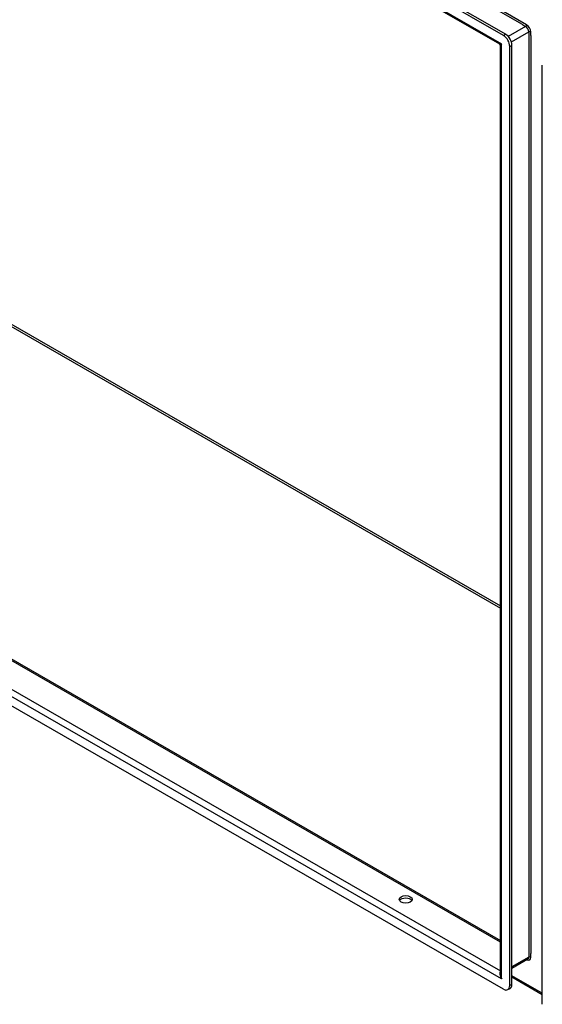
# Model space of a CAD drawing. Header units: inches. Extents: x 23 to 668, y 73 to 305.
# Tile 98 of 148: x 602 to 614, y 252 to 274. Entities that reach past the tile are written whole.
import ezdxf

# ---------------------------------------------------------------- set-up
doc = ezdxf.new("R2010")
doc.units = ezdxf.units.IN
doc.header["$MEASUREMENT"] = 0
doc.layers.add('Visible Edges(ANSI)', color=7, linetype='Continuous', lineweight=25)
doc.layers.add('Visible Tangent Edges(ANSI)', color=7, linetype='Continuous', lineweight=25)

msp = doc.modelspace()

# ---------------------------------------------------------------- linework, layer by layer
at = {"layer": 'Visible Edges(ANSI)'}
for p, q in [((612.895, 273.59), (567.229, 299.888)), ((567.277, 299.915), (612.944, 273.617)), ((612.81, 273.397), (567.356, 299.572)), ((568.01, 279.244), (612.825, 253.437)), ((612.895, 252.353), (567.229, 278.651)), ((612.825, 252.701), (612.825, 273.37)), ((613.035, 252.434), (613.035, 273.349)), ((613.083, 252.461), (613.083, 273.376)), ((613.758, 252.017), (613.758, 272.932)), ((613.438, 253.019), (613.083, 252.815)), ((613.758, 252.231), (613.083, 252.62)), ((612.994, 252.343), (613.042, 252.371))]:
    msp.add_line(p, q, dxfattribs=at)
at = {"layer": 'Visible Edges(ANSI)', "flags": 128}
msp.add_lwpolyline([(612.825, 273.37), (612.824, 273.377), (612.821, 273.385), (612.816, 273.392), (612.81, 273.397)], dxfattribs=at)
at = {"layer": 'Visible Edges(ANSI)'}
for centre, major_axis, ratio, start_param, end_param in [((612.895, 273.429), (0.098, -0.171), 0.578093, 0.787332, 2.358128), ((612.944, 273.456), (-0.098, 0.171), 0.578093, 3.928925, 5.499721), ((610.718, 254.297), (0.145, 0), 0.575862, 0.339371, 2.802222), ((612.895, 252.514), (0.098, -0.171), 0.578093, 5.499721, 7.070517), ((612.944, 252.541), (0.098, -0.171), 0.578093, 0, 0.787332)]:
    msp.add_ellipse(centre, major_axis=major_axis, ratio=ratio, start_param=start_param, end_param=end_param, dxfattribs=at)
msp.add_ellipse((610.718, 254.353), major_axis=(0.145, 0), ratio=0.575862, dxfattribs=at)
at = {"layer": 'Visible Tangent Edges(ANSI)'}
for p, q in [((613.41, 273.831), (568.01, 299.975)), ((613.317, 273.834), (568.059, 299.896)), ((567.27, 299.655), (612.854, 273.405)), ((574.446, 282.941), (612.825, 260.84)), ((574.468, 282.979), (612.825, 260.891)), ((612.825, 253.404), (567.988, 279.224)), ((567.432, 278.904), (612.825, 252.764)), ((612.854, 252.585), (567.27, 278.836)), ((613.388, 273.793), (613.001, 273.57)), ((613.071, 273.449), (613.458, 273.672)), ((613.317, 273.834), (613.388, 273.793)), ((613.458, 273.672), (613.458, 253.065)), ((613.502, 273.589), (613.502, 273.672)), ((612.944, 273.617), (612.895, 273.59)), ((613.502, 273.589), (613.502, 253.147)), ((612.854, 252.585), (612.854, 273.405)), ((613.035, 273.349), (613.083, 273.376)), ((613.458, 253.065), (613.083, 252.849)), ((613.502, 253.065), (613.502, 253.147)), ((613.758, 252.265), (613.083, 252.654)), ((613.083, 252.461), (613.035, 252.434))]:
    msp.add_line(p, q, dxfattribs=at)
for centre, major_axis, ratio, start_param, end_param in [((613.388, 273.818), (0.0155, 0.0269), 0.578093, 3.925057, 5.495853), ((613.388, 273.712), (0.0494, -0.0858), 0.578093, 0.787332, 2.358128), ((613.41, 273.725), (-0.065, 0.113), 0.578093, 3.928925, 5.499721), ((613.48, 273.659), (0.031, 0), 0.575862, 0.785398, 2.356194), ((612.924, 273.445), (0.115, 0.047), 0.112147, 3.228242, 4.015574), ((612.924, 273.445), (-0.0986, -0.0765), 0.115347, 5.408573, 6.193971), ((613.41, 253.118), (0.065, -0.113), 0.578093, 5.578073, 7.070517), ((613.388, 253.105), (0.0494, -0.0858), 0.578093, 0, 0.787332), ((613.48, 253.052), (0.031, 0), 0.575862, 0.785398, 2.356194), ((612.924, 252.626), (-0.095, 0.132), 0.494861, 0.056981, 1.51867), ((612.924, 252.626), (-0.066, 0.148), 0.494835, 0.83602, 1.621418)]:
    msp.add_ellipse(centre, major_axis=major_axis, ratio=ratio, start_param=start_param, end_param=end_param, dxfattribs=at)

doc.saveas('drawing.dxf')
